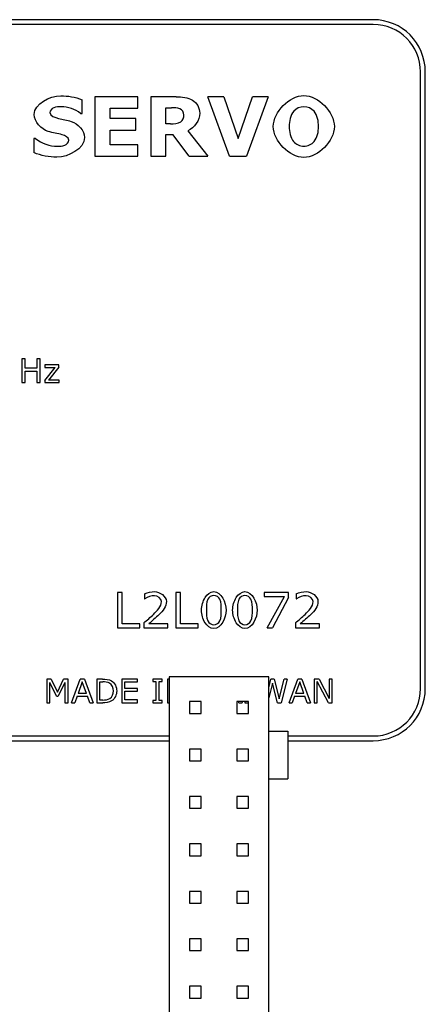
# Model space of a CAD drawing. Header units: millimetres. Extents: x 163 to 2699, y 224 to 730.
# Tile 162 of 168: x 2593 to 2610, y 446 to 488. Entities that reach past the tile are written whole.
import ezdxf

# ---------------------------------------------------------------- set-up
doc = ezdxf.new("R2010")
doc.units = ezdxf.units.MM

msp = doc.modelspace()

# ---------------------------------------------------------------- linework, layer by layer
at = {"color": 7, "linetype": 'Continuous'}
for p, q in [((2607.435, 487.933), (2561.435, 487.933)), ((2607.435, 487.733), (2561.435, 487.733)), ((2609.435, 459.733), (2609.435, 485.733)), ((2609.635, 459.733), (2609.635, 485.733)), ((2595.163, 483.982), (2595.163, 484.558)), ((2597.512, 484.68), (2595.704, 484.68)), ((2595.704, 484.68), (2595.704, 482.18)), ((2597.512, 484.197), (2597.512, 484.68)), ((2599.135, 484.68), (2598.053, 484.68)), ((2598.053, 484.68), (2598.053, 482.18)), ((2601.141, 484.68), (2600.465, 484.68)), ((2601.377, 482.18), (2600.465, 484.68)), ((2601.141, 484.68), (2601.745, 482.925)), ((2601.745, 482.925), (2602.349, 484.68)), ((2603.01, 484.68), (2602.098, 482.18)), ((2603.01, 484.68), (2602.349, 484.68)), ((2596.345, 484.197), (2597.512, 484.197)), ((2596.345, 483.766), (2596.345, 484.197)), ((2598.694, 484.221), (2598.926, 484.221)), ((2598.694, 483.548), (2598.694, 484.221)), ((2595.094, 483.982), (2595.163, 483.982)), ((2597.429, 483.766), (2596.345, 483.766)), ((2597.429, 483.282), (2597.429, 483.766)), ((2596.345, 483.282), (2597.429, 483.282)), ((2596.345, 482.664), (2596.345, 483.282)), ((2598.892, 483.548), (2598.694, 483.548)), ((2599.626, 483.252), (2600.461, 482.18)), ((2593.198, 482.927), (2593.126, 482.927)), ((2593.126, 482.927), (2593.126, 482.329)), ((2598.694, 483.097), (2598.994, 483.097)), ((2598.694, 482.18), (2598.694, 483.097)), ((2599.675, 482.18), (2598.994, 483.097)), ((2597.512, 482.664), (2596.345, 482.664)), ((2597.512, 482.18), (2597.512, 482.664)), ((2595.704, 482.18), (2597.512, 482.18)), ((2598.053, 482.18), (2598.694, 482.18)), ((2599.675, 482.18), (2600.461, 482.18)), ((2601.377, 482.18), (2602.098, 482.18)), ((2592.757, 473.63), (2592.624, 473.63)), ((2592.624, 473.63), (2592.624, 472.63)), ((2592.757, 473.238), (2592.757, 473.63)), ((2593.388, 473.63), (2593.255, 473.63)), ((2593.255, 473.63), (2593.255, 473.238)), ((2593.388, 472.63), (2593.388, 473.63)), ((2593.585, 472.723), (2594.022, 473.274)), ((2594.179, 473.38), (2593.595, 473.38)), ((2593.595, 473.38), (2593.595, 473.274)), ((2593.595, 473.274), (2594.022, 473.274)), ((2594.179, 473.289), (2593.741, 472.736)), ((2594.179, 473.289), (2594.179, 473.38)), ((2593.255, 473.238), (2592.757, 473.238)), ((2592.757, 473.12), (2593.255, 473.12)), ((2592.757, 472.63), (2592.757, 473.12)), ((2593.255, 473.12), (2593.255, 472.63)), ((2592.624, 472.63), (2592.757, 472.63)), ((2593.255, 472.63), (2593.388, 472.63)), ((2593.585, 472.723), (2593.585, 472.63)), ((2593.585, 472.63), (2594.19, 472.63)), ((2594.19, 472.736), (2593.741, 472.736)), ((2594.19, 472.63), (2594.19, 472.736)), ((2596.853, 463.789), (2596.653, 463.789)), ((2596.653, 463.789), (2596.653, 462.289)), ((2596.853, 462.467), (2596.853, 463.789)), ((2597.798, 463.728), (2597.798, 463.516)), ((2599.313, 463.789), (2599.113, 463.789)), ((2599.113, 463.789), (2599.113, 462.289)), ((2599.313, 462.467), (2599.313, 463.789)), ((2603.864, 463.789), (2602.838, 463.789)), ((2602.838, 463.789), (2602.838, 463.613)), ((2603.864, 463.565), (2603.864, 463.789)), ((2604.192, 463.728), (2604.192, 463.516)), ((2597.798, 463.516), (2597.808, 463.516)), ((2602.838, 463.613), (2603.69, 463.613)), ((2602.97, 462.289), (2603.69, 463.613)), ((2603.864, 463.565), (2603.187, 462.289)), ((2604.192, 463.516), (2604.202, 463.516)), ((2597.602, 462.467), (2596.853, 462.467)), ((2597.602, 462.289), (2597.602, 462.467)), ((2597.761, 462.501), (2597.761, 462.289)), ((2598.778, 462.463), (2597.969, 462.463)), ((2598.778, 462.289), (2598.778, 462.463)), ((2600.062, 462.467), (2599.313, 462.467)), ((2600.062, 462.289), (2600.062, 462.467)), ((2604.155, 462.501), (2604.155, 462.289)), ((2605.172, 462.463), (2604.364, 462.463)), ((2605.172, 462.289), (2605.172, 462.463)), ((2596.653, 462.289), (2597.602, 462.289)), ((2597.761, 462.289), (2598.778, 462.289)), ((2599.113, 462.289), (2600.062, 462.289)), ((2602.97, 462.289), (2603.187, 462.289)), ((2604.155, 462.289), (2605.172, 462.289)), ((2593.858, 460.133), (2593.677, 460.133)), ((2593.677, 460.133), (2593.677, 459.133)), ((2594.077, 459.408), (2593.801, 459.994)), ((2593.801, 459.133), (2593.801, 459.994)), ((2593.858, 460.133), (2594.124, 459.576)), ((2594.124, 459.576), (2594.382, 460.133)), ((2594.434, 459.994), (2594.156, 459.408)), ((2594.567, 460.133), (2594.382, 460.133)), ((2594.434, 459.994), (2594.434, 459.133)), ((2594.567, 459.133), (2594.567, 460.133)), ((2594.719, 459.133), (2595.083, 460.133)), ((2595.168, 460.017), (2594.992, 459.526)), ((2595.261, 460.133), (2595.083, 460.133)), ((2595.344, 459.526), (2595.168, 460.017)), ((2595.261, 460.133), (2595.625, 459.133)), ((2596.026, 460.133), (2595.777, 460.133)), ((2595.777, 460.133), (2595.777, 459.133)), ((2595.91, 460.018), (2596.035, 460.018)), ((2595.91, 459.248), (2595.91, 460.018)), ((2597.494, 460.133), (2596.836, 460.133)), ((2596.836, 460.133), (2596.836, 459.133)), ((2596.969, 460.015), (2597.494, 460.015)), ((2596.969, 459.741), (2596.969, 460.015)), ((2597.494, 460.015), (2597.494, 460.133)), ((2598.541, 460.133), (2598.146, 460.133)), ((2598.146, 460.133), (2598.146, 460.031)), ((2598.146, 460.031), (2598.277, 460.031)), ((2598.277, 460.031), (2598.277, 459.235)), ((2598.41, 460.031), (2598.541, 460.031)), ((2598.41, 459.235), (2598.41, 460.031)), ((2598.541, 460.031), (2598.541, 460.133)), ((2598.835, 460.133), (2598.768, 460.133)), ((2598.768, 460.133), (2598.768, 459.133)), ((2603.035, 460.233), (2598.835, 460.233)), ((2598.835, 460.233), (2598.835, 425.633)), ((2603.035, 443.833), (2603.035, 460.233)), ((2603.035, 459.764), (2603.127, 460.133)), ((2603.262, 460.133), (2603.127, 460.133)), ((2603.262, 460.133), (2603.471, 459.294)), ((2603.471, 459.294), (2603.68, 460.133)), ((2603.809, 460.133), (2603.55, 459.133)), ((2603.809, 460.133), (2603.68, 460.133)), ((2603.888, 459.133), (2604.253, 460.133)), ((2604.338, 460.017), (2604.162, 459.526)), ((2604.431, 460.133), (2604.253, 460.133)), ((2604.514, 459.526), (2604.338, 460.017)), ((2604.431, 460.133), (2604.795, 459.133)), ((2605.152, 460.133), (2604.946, 460.133)), ((2604.946, 460.133), (2604.946, 459.133)), ((2605.545, 459.133), (2605.071, 460.028)), ((2605.071, 459.133), (2605.071, 460.028)), ((2605.152, 460.133), (2605.585, 459.317)), ((2605.709, 460.133), (2605.585, 460.133)), ((2605.585, 460.133), (2605.585, 459.317)), ((2605.709, 459.133), (2605.709, 460.133)), ((2597.494, 459.741), (2596.969, 459.741)), ((2596.969, 459.623), (2597.494, 459.623)), ((2596.969, 459.252), (2596.969, 459.623)), ((2597.494, 459.623), (2597.494, 459.741)), ((2603.19, 459.963), (2603.035, 459.338)), ((2603.4, 459.133), (2603.19, 459.963)), ((2594.077, 459.408), (2594.156, 459.408)), ((2594.951, 459.411), (2594.853, 459.133)), ((2594.951, 459.411), (2595.386, 459.411)), ((2595.344, 459.526), (2594.992, 459.526)), ((2595.484, 459.133), (2595.386, 459.411)), ((2596.035, 459.248), (2595.91, 459.248)), ((2597.494, 459.252), (2596.969, 459.252)), ((2597.494, 459.133), (2597.494, 459.252)), ((2598.277, 459.235), (2598.146, 459.235)), ((2598.146, 459.235), (2598.146, 459.133)), ((2598.541, 459.235), (2598.41, 459.235)), ((2598.541, 459.133), (2598.541, 459.235)), ((2600.185, 459.183), (2599.685, 459.183)), ((2599.685, 459.183), (2599.685, 458.683)), ((2600.185, 458.683), (2600.185, 459.183)), ((2602.185, 459.183), (2601.685, 459.183)), ((2601.685, 459.183), (2601.685, 458.683)), ((2601.774, 459.133), (2601.756, 459.183)), ((2601.897, 459.183), (2601.915, 459.133)), ((2602.025, 459.183), (2602.025, 459.133)), ((2602.185, 458.683), (2602.185, 459.183)), ((2604.12, 459.411), (2604.023, 459.133)), ((2604.12, 459.411), (2604.555, 459.411)), ((2604.514, 459.526), (2604.162, 459.526)), ((2604.653, 459.133), (2604.555, 459.411)), ((2593.677, 459.133), (2593.801, 459.133)), ((2594.434, 459.133), (2594.567, 459.133)), ((2594.719, 459.133), (2594.853, 459.133)), ((2595.484, 459.133), (2595.625, 459.133)), ((2595.777, 459.133), (2596.029, 459.133)), ((2596.836, 459.133), (2597.494, 459.133)), ((2598.146, 459.133), (2598.541, 459.133)), ((2598.768, 459.133), (2598.835, 459.133)), ((2601.774, 459.133), (2601.915, 459.133)), ((2602.025, 459.133), (2602.185, 459.133)), ((2603.4, 459.133), (2603.55, 459.133)), ((2603.888, 459.133), (2604.023, 459.133)), ((2604.653, 459.133), (2604.795, 459.133)), ((2604.946, 459.133), (2605.071, 459.133)), ((2605.545, 459.133), (2605.709, 459.133)), ((2599.685, 458.683), (2600.185, 458.683)), ((2601.685, 458.683), (2602.185, 458.683)), ((2603.035, 457.933), (2603.835, 457.933)), ((2603.835, 457.933), (2603.835, 455.933)), ((2561.435, 457.733), (2598.835, 457.733)), ((2561.435, 457.533), (2598.835, 457.533)), ((2603.835, 457.733), (2607.435, 457.733)), ((2603.835, 457.533), (2607.435, 457.533)), ((2600.185, 457.183), (2599.685, 457.183)), ((2599.685, 457.183), (2599.685, 456.683)), ((2600.185, 456.683), (2600.185, 457.183)), ((2602.185, 457.183), (2601.685, 457.183)), ((2601.685, 457.183), (2601.685, 456.683)), ((2602.185, 456.683), (2602.185, 457.183)), ((2599.685, 456.683), (2600.185, 456.683)), ((2601.685, 456.683), (2602.185, 456.683)), ((2603.035, 455.933), (2603.835, 455.933)), ((2600.185, 455.183), (2599.685, 455.183)), ((2599.685, 455.183), (2599.685, 454.683)), ((2600.185, 454.683), (2600.185, 455.183)), ((2602.185, 455.183), (2601.685, 455.183)), ((2601.685, 455.183), (2601.685, 454.683)), ((2602.185, 454.683), (2602.185, 455.183)), ((2599.685, 454.683), (2600.185, 454.683)), ((2601.685, 454.683), (2602.185, 454.683)), ((2600.185, 453.183), (2599.685, 453.183)), ((2599.685, 453.183), (2599.685, 452.683)), ((2600.185, 452.683), (2600.185, 453.183)), ((2602.185, 453.183), (2601.685, 453.183)), ((2601.685, 453.183), (2601.685, 452.683)), ((2602.185, 452.683), (2602.185, 453.183)), ((2599.685, 452.683), (2600.185, 452.683)), ((2601.685, 452.683), (2602.185, 452.683)), ((2600.185, 451.183), (2599.685, 451.183)), ((2599.685, 451.183), (2599.685, 450.683)), ((2600.185, 450.683), (2600.185, 451.183)), ((2602.185, 451.183), (2601.685, 451.183)), ((2601.685, 451.183), (2601.685, 450.683)), ((2602.185, 450.683), (2602.185, 451.183)), ((2599.685, 450.683), (2600.185, 450.683)), ((2601.685, 450.683), (2602.185, 450.683)), ((2600.185, 449.183), (2599.685, 449.183)), ((2599.685, 449.183), (2599.685, 448.683)), ((2600.185, 448.683), (2600.185, 449.183)), ((2602.185, 449.183), (2601.685, 449.183)), ((2601.685, 449.183), (2601.685, 448.683)), ((2602.185, 448.683), (2602.185, 449.183)), ((2599.685, 448.683), (2600.185, 448.683)), ((2601.685, 448.683), (2602.185, 448.683)), ((2600.185, 447.183), (2599.685, 447.183)), ((2599.685, 447.183), (2599.685, 446.683)), ((2600.185, 446.683), (2600.185, 447.183)), ((2602.185, 447.183), (2601.685, 447.183)), ((2601.685, 447.183), (2601.685, 446.683)), ((2602.185, 446.683), (2602.185, 447.183)), ((2599.685, 446.683), (2600.185, 446.683)), ((2601.685, 446.683), (2602.185, 446.683))]:
    msp.add_line(p, q, dxfattribs=at)
for centre, radius, start, end in [((2607.435, 485.733), 2.2, 0, 90), ((2607.435, 485.733), 2, 0, 90), ((2607.435, 459.733), 2.2, 270, 0), ((2607.435, 459.733), 2, 270, 0)]:
    msp.add_arc(centre, radius, start, end, dxfattribs=at)
for points, start_tangent, end_tangent in [([(2593.141, 483.935), (2594.259, 484.725)], (0, 1), (1, 0)), ([(2594.259, 484.725), (2595.163, 484.558)], (1, 0), (0.926232, -0.376955)), ([(2599.135, 484.68), (2599.814, 484.546)], (1, 0), (0.85638, -0.516347)), ([(2599.814, 484.546), (2600.122, 483.993)], (0.862883, -0.505403), (0, -1)), ([(2603.224, 483.429), (2604.512, 484.733)], (0, 1), (1, 0)), ([(2604.512, 484.733), (2605.8, 483.429)], (1, 0), (0, -1)), ([(2593.963, 484.213), (2593.804, 484.021)], (-0.936329, -0.351123), (0, -1)), ([(2594.277, 484.266), (2593.963, 484.213)], (-1, 0), (-0.923077, -0.384615)), ([(2595.094, 483.982), (2594.277, 484.266)], (-0.781899, 0.623406), (-1, 0)), ([(2599.284, 484.182), (2598.926, 484.221)], (-0.926467, 0.376377), (-1, 0)), ([(2599.455, 483.915), (2599.284, 484.182)], (0, 1), (-0.924261, 0.38176)), ([(2604.084, 484.074), (2603.894, 483.429)], (-0.665371, -0.746513), (0, -1)), ([(2604.512, 484.262), (2604.084, 484.074)], (-1, 0), (-0.668125, -0.744049)), ([(2604.943, 484.07), (2604.512, 484.262)], (-0.643192, 0.765705), (-1, 0)), ([(2605.131, 483.431), (2604.943, 484.07)], (0, 1), (-0.649486, 0.760374)), ([(2593.733, 483.221), (2593.141, 483.935)], (-0.951125, 0.308807), (0, 1)), ([(2593.804, 484.021), (2594.165, 483.772)], (0, -1), (0.979842, -0.199774)), ([(2594.165, 483.772), (2594.702, 483.644)], (0.978859, -0.204538), (0.951329, -0.308177)), ([(2594.702, 483.644), (2595.263, 482.966)], (0.948683, -0.316228), (0, -1)), ([(2599.326, 483.631), (2599.455, 483.915)], (0.785492, 0.618872), (0, 1)), ([(2600.122, 483.993), (2599.626, 483.252)], (0, -1), (-0.902004, -0.431728)), ([(2594.326, 483.084), (2593.733, 483.221)], (-0.974153, 0.22589), (-0.951445, 0.30782)), ([(2598.892, 483.548), (2599.326, 483.631)], (1, 0), (0.802744, 0.596324)), ([(2604.512, 482.127), (2603.224, 483.429)], (-1, 0), (0, 1)), ([(2603.894, 483.429), (2604.08, 482.793)], (0, -1), (0.649486, -0.760374)), ([(2605.8, 483.429), (2604.512, 482.127)], (0, -1), (-1, 0)), ([(2604.947, 482.795), (2605.131, 483.431)], (0.634739, 0.772726), (0, 1)), ([(2593.198, 482.927), (2594.12, 482.597)], (0.779299, -0.626653), (1, 0)), ([(2595.263, 482.966), (2594.1, 482.135)], (0, -1), (-1, 0)), ([(2594.6, 482.85), (2594.326, 483.084)], (0, 1), (-0.97185, 0.2356)), ([(2594.431, 482.639), (2594.6, 482.85)], (0.923077, 0.384615), (0, 1)), ([(2594.12, 482.597), (2594.431, 482.639)], (1, 0), (0.938876, 0.344255)), ([(2604.08, 482.793), (2604.512, 482.599)], (0.641723, -0.766937), (1, 0)), ([(2604.512, 482.599), (2604.947, 482.795)], (1, 0), (0.650791, 0.759257)), ([(2594.1, 482.135), (2593.126, 482.329)], (-1, 0), (-0.920582, 0.39055)), ([(2597.798, 463.728), (2598.22, 463.821)], (0.900552, 0.434749), (1, 0)), ([(2598.22, 463.821), (2598.714, 463.409)], (1, 0), (0, -1)), ([(2600.354, 463.574), (2600.717, 463.821)], (0.545131, 0.838351), (1, 0)), ([(2600.717, 463.821), (2601.235, 463.04)], (1, 0), (0, -1)), ([(2601.665, 463.574), (2602.029, 463.821)], (0.545131, 0.838351), (1, 0)), ([(2602.029, 463.821), (2602.546, 463.04)], (1, 0), (0, -1)), ([(2604.192, 463.728), (2604.615, 463.821)], (0.900552, 0.434749), (1, 0)), ([(2604.615, 463.821), (2605.108, 463.409)], (1, 0), (0, -1)), ([(2598.217, 463.647), (2597.808, 463.516)], (-1, 0), (-0.841178, -0.540758)), ([(2598.173, 462.862), (2598.509, 463.399)], (0.718382, 0.695649), (0, 1)), ([(2598.509, 463.399), (2598.217, 463.647)], (0, 1), (-1, 0)), ([(2598.714, 463.409), (2598.628, 463.109)], (0, -1), (-0.543895, -0.839153)), ([(2600.198, 463.039), (2600.354, 463.574)], (0, 1), (0.545131, 0.838351)), ([(2600.462, 463.497), (2600.402, 463.039)], (-0.417168, -0.90883), (0, -1)), ([(2600.717, 463.655), (2600.462, 463.497)], (-1, 0), (-0.407442, -0.913231)), ([(2600.969, 463.498), (2600.717, 463.655)], (-0.41273, 0.910853), (-1, 0)), ([(2601.031, 463.04), (2600.969, 463.498)], (0, 1), (-0.41273, 0.910853)), ([(2601.509, 463.039), (2601.665, 463.574)], (0, 1), (0.545131, 0.838351)), ([(2601.774, 463.497), (2601.714, 463.039)], (-0.417168, -0.90883), (0, -1)), ([(2602.029, 463.655), (2601.774, 463.497)], (-1, 0), (-0.407442, -0.913231)), ([(2602.281, 463.498), (2602.029, 463.655)], (-0.41273, 0.910853), (-1, 0)), ([(2602.342, 463.04), (2602.281, 463.498)], (0, 1), (-0.41273, 0.910853)), ([(2604.611, 463.647), (2604.202, 463.516)], (-1, 0), (-0.841178, -0.540758)), ([(2604.567, 462.862), (2604.904, 463.399)], (0.718382, 0.695649), (0, 1)), ([(2604.904, 463.399), (2604.611, 463.647)], (0, 1), (-1, 0)), ([(2605.108, 463.409), (2605.022, 463.109)], (0, -1), (-0.543895, -0.839153)), ([(2598.628, 463.109), (2598.408, 462.851)], (-0.531491, -0.847064), (-0.712926, -0.701239)), ([(2600.351, 462.507), (2600.198, 463.039)], (-0.540491, 0.84135), (0, 1)), ([(2600.402, 463.039), (2600.461, 462.586)], (0, -1), (0.40364, -0.914918)), ([(2601.235, 463.04), (2600.717, 462.258)], (0, -1), (-1, 0)), ([(2600.971, 462.582), (2601.031, 463.04)], (0.385593, 0.922669), (0, 1)), ([(2601.662, 462.507), (2601.509, 463.039)], (-0.540491, 0.84135), (0, 1)), ([(2601.714, 463.039), (2601.773, 462.586)], (0, -1), (0.40364, -0.914918)), ([(2602.546, 463.04), (2602.029, 462.258)], (0, -1), (-1, 0)), ([(2602.282, 462.582), (2602.342, 463.04)], (0.385593, 0.922669), (0, 1)), ([(2605.022, 463.109), (2604.802, 462.851)], (-0.531491, -0.847064), (-0.712926, -0.701239)), ([(2597.761, 462.501), (2598.173, 462.862)], (0.761723, 0.647903), (0.716597, 0.697488)), ([(2598.408, 462.851), (2597.969, 462.463)], (-0.715187, -0.698933), (-0.765153, -0.643848)), ([(2600.717, 462.258), (2600.351, 462.507)], (-1, 0), (-0.540491, 0.84135)), ([(2600.461, 462.586), (2600.717, 462.424)], (0.388701, -0.921364), (1, 0)), ([(2600.717, 462.424), (2600.971, 462.582)], (1, 0), (0.395624, 0.918413)), ([(2602.029, 462.258), (2601.662, 462.507)], (-1, 0), (-0.540491, 0.84135)), ([(2601.773, 462.586), (2602.029, 462.424)], (0.388701, -0.921364), (1, 0)), ([(2602.029, 462.424), (2602.282, 462.582)], (1, 0), (0.395624, 0.918413)), ([(2604.155, 462.501), (2604.567, 462.862)], (0.761723, 0.647903), (0.716597, 0.697488)), ([(2604.802, 462.851), (2604.364, 462.463)], (-0.715187, -0.698933), (-0.765153, -0.643848)), ([(2596.026, 460.133), (2596.404, 460.054)], (1, 0), (0.851258, -0.524748)), ([(2596.32, 459.958), (2596.035, 460.018)], (-0.868985, 0.494839), (-1, 0)), ([(2596.404, 460.054), (2596.621, 459.632)], (0.848379, -0.529389), (0, -1)), ([(2596.483, 459.634), (2596.32, 459.958)], (0, 1), (-0.868777, 0.495203)), ([(2596.333, 459.314), (2596.483, 459.634)], (0.841773, 0.539832), (0, 1)), ([(2596.621, 459.632), (2596.404, 459.213)], (0, -1), (-0.849966, -0.526838)), ([(2596.404, 459.213), (2596.029, 459.133)], (-0.850265, -0.526355), (-1, 0)), ([(2596.035, 459.248), (2596.333, 459.314)], (1, 0), (0.840804, 0.54134))]:
    msp.add_spline(points, degree=3, dxfattribs=dict(at, start_tangent=start_tangent, end_tangent=end_tangent))

doc.saveas('drawing.dxf')
